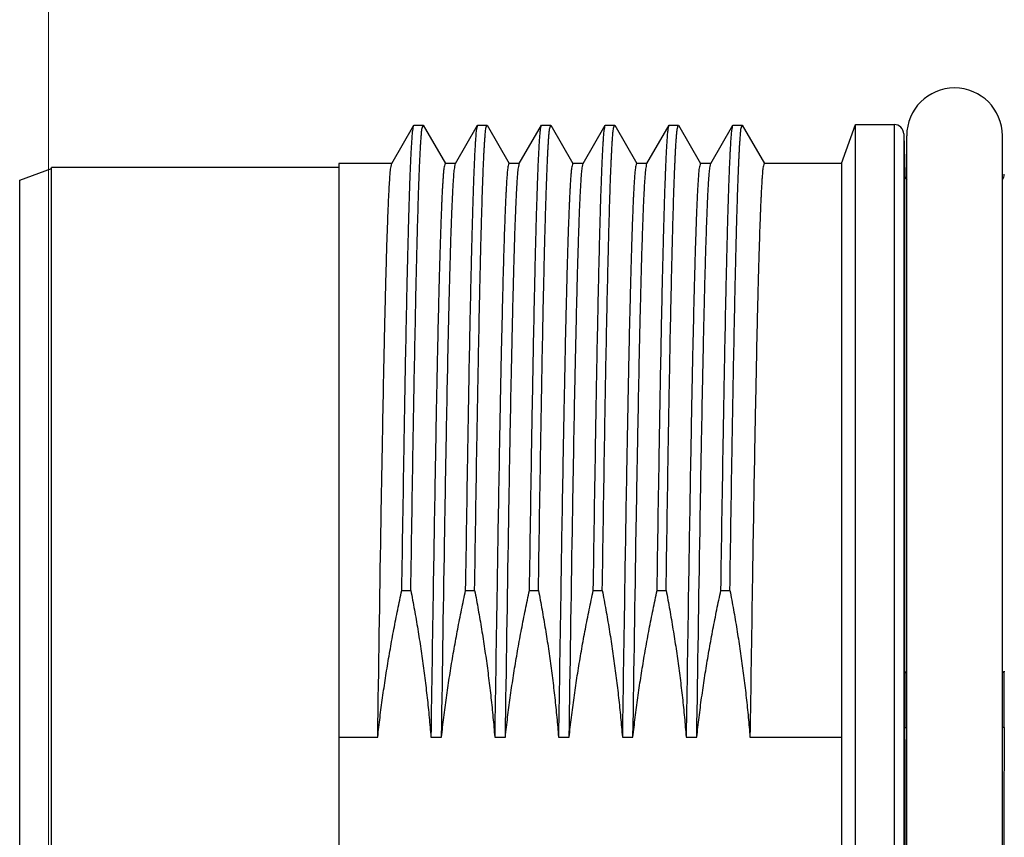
# Model space of a CAD drawing. Header units: millimetres. Extents: x 0 to 1071, y 0 to 742.
# Tile 88 of 130: x 385 to 400, y 445 to 458. Entities that reach past the tile are written whole.
import ezdxf

# ---------------------------------------------------------------- set-up
doc = ezdxf.new("R2010")
doc.units = ezdxf.units.MM
doc.header["$LTSCALE"] = 0.454724
doc.layers.add('NoLayerName_001', color=7, linetype='Continuous')
doc.layers.add('NoLayerName_007', color=7, linetype='Continuous')
doc.styles.get("Standard").update_dxf_attribs({"font": 'txt', "bigfont": 'extfont2'})
doc.dimstyles.get("Standard").update_dxf_attribs({"dimtxt": 2.5, "dimasz": 2.5, "dimexe": 1, "dimexo": 1, "dimtad": 1, "dimdec": 3, "dimzin": 0, "dimdsep": 46, "dimtxsty": 'Standard', "dimcen": 2.5, "dimadec": 3, "dimazin": 0, "dimtfac": 0.75, "dimtdec": 3, "dimtmove": 0, "dimatfit": 3, "dimfxl": 1, "dimarcsym": 0})

# ---------------------------------------------------------------- blocks, each defined once
blk = doc.blocks.new('_OPEN30')
at = {"color": 0, "linetype": 'ByBlock', "lineweight": -2}
for p, q in [((-1, 0.267949), (0, 0)), ((0, 0), (-1, -0.267949)), ((0, 0), (-1, 0))]:
    blk.add_line(p, q, dxfattribs=at)
blk = doc.blocks.new('*D151')
at = {"layer": 'Defpoints', "color": 0}
for p in [(512.5, 482.5), (385.5, 464.297), (385.5, 393.75)]:
    blk.add_point(p, dxfattribs=at)
at = {"layer": 'NoLayerName_001', "color": 0, "linetype": 'Continuous', "lineweight": 13}
for p, q in [((512.5, 480), (512.5, 391.25)), ((385.5, 461.797), (385.5, 391.25)), ((508.75, 393.75), (389.25, 393.75))]:
    blk.add_line(p, q, dxfattribs=at)
at = {"layer": 'NoLayerName_001', "color": 0, "lineweight": 13, "xscale": 3.75, "yscale": 3.75, "zscale": 3.75, "rotation": 180}
blk.add_blockref('_OPEN30', (385.5, 393.75), dxfattribs=at)
at = {"layer": 'NoLayerName_001', "color": 0, "lineweight": 13, "xscale": 3.75, "yscale": 3.75, "zscale": 3.75}
blk.add_blockref('_OPEN30', (512.5, 393.75), dxfattribs=at)
at = {"layer": 'NoLayerName_001', "color": 0, "lineweight": 13, "insert": (449, 400.717), "char_height": 8.75, "attachment_point": 5}
blk.add_mtext('\\W0.8000;127', dxfattribs=at)

msp = doc.modelspace()

# ---------------------------------------------------------------- linework, layer by layer
at = {"layer": 'NoLayerName_001', "color": 60, "linetype": 'Continuous', "lineweight": 25}
for p, q in [((390.879451, 455.287997), (391.225785, 455.887681)), ((391.225785, 455.887681), (391.229618, 455.891)), ((391.229618, 455.891), (391.370507, 455.891)), ((391.370507, 455.891), (391.37434, 455.887681)), ((391.37434, 455.887681), (391.720674, 455.287997)), ((391.879451, 455.287997), (392.225785, 455.887681)), ((392.225785, 455.887681), (392.229618, 455.891)), ((392.229618, 455.891), (392.370507, 455.891)), ((392.370507, 455.891), (392.37434, 455.887681)), ((392.37434, 455.887681), (392.720674, 455.287997)), ((392.879451, 455.287997), (393.225785, 455.887681)), ((393.225785, 455.887681), (393.229618, 455.891)), ((393.229618, 455.891), (393.370507, 455.891)), ((393.370507, 455.891), (393.37434, 455.887681)), ((393.37434, 455.887681), (393.720674, 455.287997)), ((393.879451, 455.287997), (394.225785, 455.887681)), ((394.225785, 455.887681), (394.229618, 455.891)), ((394.229618, 455.891), (394.370507, 455.891)), ((394.370507, 455.891), (394.37434, 455.887681)), ((394.37434, 455.887681), (394.720674, 455.287997)), ((394.879451, 455.287997), (395.225785, 455.887681)), ((395.225785, 455.887681), (395.229618, 455.891)), ((395.229618, 455.891), (395.370507, 455.891)), ((395.370507, 455.891), (395.37434, 455.887681)), ((395.37434, 455.887681), (395.720674, 455.287997)), ((395.879451, 455.287997), (396.225785, 455.887681)), ((396.225785, 455.887681), (396.229618, 455.891)), ((396.229618, 455.891), (396.370507, 455.891)), ((396.370507, 455.891), (396.37434, 455.887681)), ((396.37434, 455.887681), (396.720674, 455.287997)), ((398.150062, 455.899), (398.753939, 455.899)), ((398.753939, 455.899), (398.753939, 432.999)), ((398.903888, 455.752927), (398.903888, 433.145073)), ((398.903888, 455.752927), (398.920459, 455.120073)), ((398.950062, 433.174), (398.950062, 455.724)), ((400.450062, 433.174), (400.450062, 455.724)), ((390.883497, 455.2915), (390.050062, 455.2915)), ((390.050062, 455.291314), (390.050062, 433.606686)), ((391.883497, 455.2915), (391.716628, 455.2915)), ((392.883497, 455.2915), (392.716628, 455.2915)), ((393.883497, 455.2915), (393.716628, 455.2915)), ((394.883497, 455.2915), (394.716628, 455.2915)), ((395.883497, 455.2915), (395.716628, 455.2915)), ((397.928951, 455.2915), (396.716628, 455.2915)), ((397.928951, 455.2915), (397.928951, 433.6065)), ((398.920459, 447.329093), (398.920459, 455.120073)), ((391.038655, 448.596607), (391.179543, 448.596607)), ((392.038655, 448.596607), (392.179543, 448.596607)), ((393.038655, 448.596607), (393.179543, 448.596607)), ((394.038655, 448.596607), (394.179543, 448.596607)), ((395.038655, 448.596607), (395.179543, 448.596607)), ((396.038655, 448.596607), (396.179543, 448.596607)), ((398.922671, 446.448258), (398.950062, 446.448394)), ((400.477455, 446.448258), (400.450062, 446.448394)), ((390.050062, 446.296876), (390.660755, 446.296876)), ((391.493886, 446.296876), (391.660755, 446.296876)), ((392.493886, 446.296876), (392.660755, 446.296876)), ((393.493886, 446.296876), (393.660755, 446.296876)), ((394.493886, 446.296876), (394.660755, 446.296876)), ((395.493886, 446.296876), (395.660755, 446.296876)), ((396.493886, 446.296876), (397.928951, 446.296876))]:
    msp.add_line(p, q, dxfattribs=at)
for centre, radius, start, end in [((399.700062, 455.724), 0.75, 0, 180), ((398.753939, 455.749), 0.15, 1.5, 90), ((399.070408, 455.124), 0.15, 181.5, 216.4617564), ((400.329717, 455.124), 0.15, 323.5382439, 358.5), ((579.131482, 447.341043), 180.211023, 180.00379916, 180.28385047), ((222.937076, 447.334344), 177.54259, 359.71404496, 359.99830541), ((-5.263716, 444.449), 404.191331, 359.71659575, 0.28340425), ((804.663841, 444.449), 404.191331, 179.71659575, 180.28340425)]:
    msp.add_arc(centre, radius, start, end, dxfattribs=at)
for points, knots in [([(391.038655, 448.596607), (391.05011, 449.326058), (391.066964, 450.460775), (391.091543, 451.865604), (391.108189, 452.730086), (391.120763, 453.324394), (391.130715, 453.7566), (391.138777, 454.080741), (391.146002, 454.350845), (391.15222, 454.566916), (391.158069, 454.755967), (391.163432, 454.917998), (391.168272, 455.053012), (391.172432, 455.161012), (391.175726, 455.242006), (391.179221, 455.322992), (391.18295, 455.403967), (391.186999, 455.484928), (391.191529, 455.565857), (391.196408, 455.646786), (391.202888, 455.727548), (391.208185, 455.808553), (391.220669, 455.861212), (391.225785, 455.887665)], [0, 0, 0, 0, 2.188623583, 3.404525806, 4.21512723, 4.782548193, 5.187848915, 5.512089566, 5.755269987, 5.99845045, 6.16057108, 6.322691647, 6.48481155, 6.565871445, 6.646931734, 6.727992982, 6.80905513, 6.890116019, 6.971174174, 7.052235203, 7.133293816, 7.21437988, 7.295207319, 7.295207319, 7.295207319, 7.295207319]), ([(391.179543, 448.596607), (391.190812, 449.314988), (391.207328, 450.427337), (391.231584, 451.817713), (391.24797, 452.675086), (391.260629, 453.277541), (391.270671, 453.71778), (391.279251, 454.065321), (391.286682, 454.34334), (391.293343, 454.575009), (391.299088, 454.760332), (391.304494, 454.922477), (391.309465, 455.061447), (391.313934, 455.177244), (391.31779, 455.26987), (391.32085, 455.339332), (391.324098, 455.408786), (391.327582, 455.478228), (391.331339, 455.547658), (391.335566, 455.617051), (391.340056, 455.686466), (391.346408, 455.755605), (391.350339, 455.825001), (391.364796, 455.868934), (391.370507, 455.89098)], [0, 0, 0, 0, 2.155410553, 3.337409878, 4.171762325, 4.727997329, 5.145173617, 5.492820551, 5.770938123, 5.979526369, 6.188114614, 6.327173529, 6.466232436, 6.605291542, 6.674821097, 6.74435068, 6.813880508, 6.883410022, 6.952938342, 7.022469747, 7.091999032, 7.161523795, 7.231039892, 7.299360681, 7.299360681, 7.299360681, 7.299360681]), ([(392.038655, 448.596607), (392.05011, 449.326058), (392.066964, 450.460775), (392.091543, 451.865604), (392.108189, 452.730086), (392.120763, 453.324394), (392.130715, 453.7566), (392.138777, 454.080741), (392.146002, 454.350845), (392.15222, 454.566916), (392.158069, 454.755967), (392.163432, 454.917998), (392.168272, 455.053012), (392.172432, 455.161012), (392.175726, 455.242006), (392.179221, 455.322992), (392.18295, 455.403967), (392.186999, 455.484928), (392.191529, 455.565857), (392.196408, 455.646786), (392.202888, 455.727548), (392.208185, 455.808553), (392.220669, 455.861212), (392.225785, 455.887665)], [0, 0, 0, 0, 2.188623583, 3.404525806, 4.21512723, 4.782548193, 5.187848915, 5.512089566, 5.755269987, 5.99845045, 6.16057108, 6.322691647, 6.48481155, 6.565871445, 6.646931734, 6.727992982, 6.80905513, 6.890116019, 6.971174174, 7.052235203, 7.133293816, 7.21437988, 7.295207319, 7.295207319, 7.295207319, 7.295207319]), ([(392.179543, 448.596607), (392.190812, 449.314988), (392.207328, 450.427337), (392.231584, 451.817713), (392.24797, 452.675086), (392.260629, 453.277541), (392.270671, 453.71778), (392.279251, 454.065321), (392.286682, 454.34334), (392.293343, 454.575009), (392.299088, 454.760332), (392.304494, 454.922477), (392.309465, 455.061447), (392.313934, 455.177244), (392.31779, 455.26987), (392.32085, 455.339332), (392.324098, 455.408786), (392.327582, 455.478228), (392.331339, 455.547658), (392.335566, 455.617051), (392.340056, 455.686466), (392.346408, 455.755605), (392.350339, 455.825001), (392.364796, 455.868934), (392.370507, 455.89098)], [0, 0, 0, 0, 2.155410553, 3.337409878, 4.171762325, 4.727997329, 5.145173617, 5.492820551, 5.770938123, 5.979526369, 6.188114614, 6.327173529, 6.466232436, 6.605291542, 6.674821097, 6.74435068, 6.813880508, 6.883410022, 6.952938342, 7.022469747, 7.091999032, 7.161523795, 7.231039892, 7.299360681, 7.299360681, 7.299360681, 7.299360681]), ([(393.038655, 448.596607), (393.05011, 449.326058), (393.066964, 450.460775), (393.091543, 451.865604), (393.108189, 452.730086), (393.120763, 453.324394), (393.130715, 453.7566), (393.138777, 454.080741), (393.146002, 454.350845), (393.15222, 454.566916), (393.158069, 454.755967), (393.163432, 454.917998), (393.168272, 455.053012), (393.172432, 455.161012), (393.175726, 455.242006), (393.179221, 455.322992), (393.18295, 455.403967), (393.186999, 455.484928), (393.191529, 455.565857), (393.196408, 455.646786), (393.202888, 455.727548), (393.208185, 455.808553), (393.220669, 455.861212), (393.225785, 455.887665)], [0, 0, 0, 0, 2.188623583, 3.404525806, 4.21512723, 4.782548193, 5.187848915, 5.512089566, 5.755269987, 5.99845045, 6.16057108, 6.322691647, 6.48481155, 6.565871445, 6.646931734, 6.727992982, 6.80905513, 6.890116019, 6.971174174, 7.052235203, 7.133293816, 7.21437988, 7.295207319, 7.295207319, 7.295207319, 7.295207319]), ([(393.179543, 448.596607), (393.190812, 449.314988), (393.207328, 450.427337), (393.231584, 451.817713), (393.24797, 452.675086), (393.260629, 453.277541), (393.270671, 453.71778), (393.279251, 454.065321), (393.286682, 454.34334), (393.293343, 454.575009), (393.299088, 454.760332), (393.304494, 454.922477), (393.309465, 455.061447), (393.313934, 455.177244), (393.31779, 455.26987), (393.32085, 455.339332), (393.324098, 455.408786), (393.327582, 455.478228), (393.331339, 455.547658), (393.335566, 455.617051), (393.340056, 455.686466), (393.346408, 455.755605), (393.350339, 455.825001), (393.364796, 455.868934), (393.370507, 455.89098)], [0, 0, 0, 0, 2.155410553, 3.337409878, 4.171762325, 4.727997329, 5.145173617, 5.492820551, 5.770938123, 5.979526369, 6.188114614, 6.327173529, 6.466232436, 6.605291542, 6.674821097, 6.74435068, 6.813880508, 6.883410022, 6.952938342, 7.022469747, 7.091999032, 7.161523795, 7.231039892, 7.299360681, 7.299360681, 7.299360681, 7.299360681]), ([(394.038655, 448.596607), (394.05011, 449.326058), (394.066964, 450.460775), (394.091543, 451.865604), (394.108189, 452.730086), (394.120763, 453.324394), (394.130715, 453.7566), (394.138777, 454.080741), (394.146002, 454.350845), (394.15222, 454.566916), (394.158069, 454.755967), (394.163432, 454.917998), (394.168272, 455.053012), (394.172432, 455.161012), (394.175726, 455.242006), (394.179221, 455.322992), (394.18295, 455.403967), (394.186999, 455.484928), (394.191529, 455.565857), (394.196408, 455.646786), (394.202888, 455.727548), (394.208185, 455.808553), (394.220669, 455.861212), (394.225785, 455.887665)], [0, 0, 0, 0, 2.188623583, 3.404525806, 4.21512723, 4.782548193, 5.187848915, 5.512089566, 5.755269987, 5.99845045, 6.16057108, 6.322691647, 6.48481155, 6.565871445, 6.646931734, 6.727992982, 6.80905513, 6.890116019, 6.971174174, 7.052235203, 7.133293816, 7.21437988, 7.295207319, 7.295207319, 7.295207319, 7.295207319]), ([(394.179543, 448.596607), (394.190812, 449.314988), (394.207328, 450.427337), (394.231584, 451.817713), (394.24797, 452.675086), (394.260629, 453.277541), (394.270671, 453.71778), (394.279251, 454.065321), (394.286682, 454.34334), (394.293343, 454.575009), (394.299088, 454.760332), (394.304494, 454.922477), (394.309465, 455.061447), (394.313934, 455.177244), (394.31779, 455.26987), (394.32085, 455.339332), (394.324098, 455.408786), (394.327582, 455.478228), (394.331339, 455.547658), (394.335566, 455.617051), (394.340056, 455.686466), (394.346408, 455.755605), (394.350339, 455.825001), (394.364796, 455.868934), (394.370507, 455.89098)], [0, 0, 0, 0, 2.155410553, 3.337409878, 4.171762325, 4.727997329, 5.145173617, 5.492820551, 5.770938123, 5.979526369, 6.188114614, 6.327173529, 6.466232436, 6.605291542, 6.674821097, 6.74435068, 6.813880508, 6.883410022, 6.952938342, 7.022469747, 7.091999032, 7.161523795, 7.231039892, 7.299360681, 7.299360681, 7.299360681, 7.299360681]), ([(395.038655, 448.596607), (395.05011, 449.326058), (395.066964, 450.460775), (395.091543, 451.865604), (395.108189, 452.730086), (395.120763, 453.324394), (395.130715, 453.7566), (395.138777, 454.080741), (395.146002, 454.350845), (395.15222, 454.566916), (395.158069, 454.755967), (395.163432, 454.917998), (395.168272, 455.053012), (395.172432, 455.161012), (395.175726, 455.242006), (395.179221, 455.322992), (395.18295, 455.403967), (395.186999, 455.484928), (395.191529, 455.565857), (395.196408, 455.646786), (395.202888, 455.727548), (395.208185, 455.808553), (395.220669, 455.861212), (395.225785, 455.887665)], [0, 0, 0, 0, 2.188623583, 3.404525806, 4.21512723, 4.782548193, 5.187848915, 5.512089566, 5.755269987, 5.99845045, 6.16057108, 6.322691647, 6.48481155, 6.565871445, 6.646931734, 6.727992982, 6.80905513, 6.890116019, 6.971174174, 7.052235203, 7.133293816, 7.21437988, 7.295207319, 7.295207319, 7.295207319, 7.295207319]), ([(395.179543, 448.596607), (395.190812, 449.314988), (395.207328, 450.427337), (395.231584, 451.817713), (395.24797, 452.675086), (395.260629, 453.277541), (395.270671, 453.71778), (395.279251, 454.065321), (395.286682, 454.34334), (395.293343, 454.575009), (395.299088, 454.760332), (395.304494, 454.922477), (395.309465, 455.061447), (395.313934, 455.177244), (395.31779, 455.26987), (395.32085, 455.339332), (395.324098, 455.408786), (395.327582, 455.478228), (395.331339, 455.547658), (395.335566, 455.617051), (395.340056, 455.686466), (395.346408, 455.755605), (395.350339, 455.825001), (395.364796, 455.868934), (395.370507, 455.89098)], [0, 0, 0, 0, 2.155410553, 3.337409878, 4.171762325, 4.727997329, 5.145173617, 5.492820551, 5.770938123, 5.979526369, 6.188114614, 6.327173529, 6.466232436, 6.605291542, 6.674821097, 6.74435068, 6.813880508, 6.883410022, 6.952938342, 7.022469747, 7.091999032, 7.161523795, 7.231039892, 7.299360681, 7.299360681, 7.299360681, 7.299360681]), ([(396.038655, 448.596607), (396.05011, 449.326058), (396.066964, 450.460775), (396.091543, 451.865604), (396.108189, 452.730086), (396.120763, 453.324394), (396.130715, 453.7566), (396.138777, 454.080741), (396.146002, 454.350845), (396.15222, 454.566916), (396.158069, 454.755967), (396.163432, 454.917998), (396.168272, 455.053012), (396.172432, 455.161012), (396.175726, 455.242006), (396.179221, 455.322992), (396.18295, 455.403967), (396.186999, 455.484928), (396.191529, 455.565857), (396.196408, 455.646786), (396.202888, 455.727548), (396.208185, 455.808553), (396.220669, 455.861212), (396.225785, 455.887665)], [0, 0, 0, 0, 2.188623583, 3.404525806, 4.21512723, 4.782548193, 5.187848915, 5.512089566, 5.755269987, 5.99845045, 6.16057108, 6.322691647, 6.48481155, 6.565871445, 6.646931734, 6.727992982, 6.80905513, 6.890116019, 6.971174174, 7.052235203, 7.133293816, 7.21437988, 7.295207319, 7.295207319, 7.295207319, 7.295207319]), ([(396.179543, 448.596607), (396.190812, 449.314988), (396.207328, 450.427337), (396.231584, 451.817713), (396.24797, 452.675086), (396.260629, 453.277541), (396.270671, 453.71778), (396.279251, 454.065321), (396.286682, 454.34334), (396.293343, 454.575009), (396.299088, 454.760332), (396.304494, 454.922477), (396.309465, 455.061447), (396.313934, 455.177244), (396.31779, 455.26987), (396.32085, 455.339332), (396.324098, 455.408786), (396.327582, 455.478228), (396.331339, 455.547658), (396.335566, 455.617051), (396.340056, 455.686466), (396.346408, 455.755605), (396.350339, 455.825001), (396.364796, 455.868934), (396.370507, 455.89098)], [0, 0, 0, 0, 2.155410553, 3.337409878, 4.171762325, 4.727997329, 5.145173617, 5.492820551, 5.770938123, 5.979526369, 6.188114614, 6.327173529, 6.466232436, 6.605291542, 6.674821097, 6.74435068, 6.813880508, 6.883410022, 6.952938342, 7.022469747, 7.091999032, 7.161523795, 7.231039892, 7.299360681, 7.299360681, 7.299360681, 7.299360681]), ([(390.660755, 446.296876), (390.677571, 447.376255), (390.700413, 448.935381), (390.732639, 450.79426), (390.75151, 451.783631), (390.765285, 452.443188), (390.776158, 452.922847), (390.784956, 453.282577), (390.792826, 453.582338), (390.799592, 453.822134), (390.805956, 454.031942), (390.811789, 454.211766), (390.817031, 454.361607), (390.821552, 454.481468), (390.825129, 454.571356), (390.828919, 454.661236), (390.832983, 454.751103), (390.837374, 454.840957), (390.842254, 454.930779), (390.847568, 455.020599), (390.854536, 455.110235), (390.860391, 455.200108), (390.873903, 455.258601), (390.879451, 455.28798)], [0, 0, 0, 0, 3.238529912, 4.677876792, 5.577468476, 6.207182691, 6.656978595, 7.016815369, 7.286692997, 7.556570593, 7.736489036, 7.916407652, 8.096326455, 8.186285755, 8.276245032, 8.366204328, 8.456163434, 8.546122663, 8.636082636, 8.726040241, 8.816003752, 8.905948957, 8.995645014, 8.995645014, 8.995645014, 8.995645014]), ([(391.716628, 455.291479), (391.710398, 455.266601), (391.694625, 455.216982), (391.690335, 455.138859), (391.68341, 455.060987), (391.678511, 454.982836), (391.673905, 454.904707), (391.669799, 454.82654), (391.665996, 454.74836), (391.662453, 454.670167), (391.659117, 454.591966), (391.654901, 454.487688), (391.650004, 454.357326), (391.64457, 454.200875), (391.638642, 454.018335), (391.632363, 453.809703), (391.625047, 453.548897), (391.616894, 453.235914), (391.606825, 452.818582), (391.594684, 452.27081), (391.578794, 451.488247), (391.556221, 450.262187), (391.526776, 448.488256), (391.505879, 447.079508), (391.493886, 446.296876)], [0, 0, 0, 0, 0.076938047, 0.155230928, 0.233497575, 0.31177395, 0.390044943, 0.468317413, 0.546590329, 0.624862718, 0.703135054, 0.781407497, 0.937952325, 1.094497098, 1.251041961, 1.485859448, 1.720676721, 2.033766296, 2.425128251, 2.973034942, 3.677486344, 4.77329957, 6.651836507, 9.000007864, 9.000007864, 9.000007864, 9.000007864]), ([(391.660755, 446.296876), (391.677571, 447.376255), (391.700413, 448.935381), (391.732639, 450.79426), (391.75151, 451.783631), (391.765285, 452.443188), (391.776158, 452.922847), (391.784956, 453.282577), (391.792826, 453.582338), (391.799592, 453.822134), (391.805956, 454.031942), (391.811789, 454.211766), (391.817031, 454.361607), (391.821552, 454.481468), (391.825129, 454.571356), (391.828919, 454.661236), (391.832983, 454.751103), (391.837374, 454.840957), (391.842254, 454.930779), (391.847568, 455.020599), (391.854536, 455.110235), (391.860391, 455.200108), (391.873903, 455.258601), (391.879451, 455.28798)], [0, 0, 0, 0, 3.238529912, 4.677876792, 5.577468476, 6.207182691, 6.656978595, 7.016815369, 7.286692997, 7.556570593, 7.736489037, 7.916407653, 8.096326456, 8.186285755, 8.276245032, 8.366204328, 8.456163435, 8.546122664, 8.636082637, 8.726040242, 8.816003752, 8.905948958, 8.995645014, 8.995645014, 8.995645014, 8.995645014]), ([(392.716628, 455.291479), (392.710398, 455.266601), (392.694625, 455.216982), (392.690335, 455.138859), (392.68341, 455.060987), (392.678511, 454.982836), (392.673905, 454.904707), (392.669799, 454.826539), (392.665996, 454.74836), (392.662453, 454.670167), (392.659117, 454.591966), (392.654901, 454.487688), (392.650004, 454.357326), (392.64457, 454.200875), (392.638642, 454.018335), (392.632363, 453.809703), (392.625047, 453.548897), (392.616894, 453.235914), (392.606825, 452.818582), (392.594684, 452.27081), (392.578794, 451.488247), (392.556221, 450.262187), (392.526776, 448.488256), (392.505879, 447.079508), (392.493886, 446.296876)], [0, 0, 0, 0, 0.076938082, 0.155230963, 0.233497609, 0.311773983, 0.390044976, 0.468317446, 0.546590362, 0.62486275, 0.703135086, 0.781407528, 0.937952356, 1.094497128, 1.25104199, 1.485859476, 1.720676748, 2.033766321, 2.425128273, 2.973034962, 3.67748636, 4.77329958, 6.651836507, 9.000007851, 9.000007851, 9.000007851, 9.000007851]), ([(392.660755, 446.296876), (392.677571, 447.376255), (392.700413, 448.935381), (392.732639, 450.79426), (392.75151, 451.783631), (392.765285, 452.443188), (392.776158, 452.922847), (392.784956, 453.282577), (392.792826, 453.582338), (392.799592, 453.822134), (392.805956, 454.031942), (392.811789, 454.211766), (392.817031, 454.361607), (392.821552, 454.481468), (392.825129, 454.571356), (392.828919, 454.661236), (392.832983, 454.751103), (392.837374, 454.840957), (392.842254, 454.930779), (392.847568, 455.020599), (392.854536, 455.110235), (392.860391, 455.200108), (392.873903, 455.258601), (392.879451, 455.28798)], [0, 0, 0, 0, 3.238529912, 4.677876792, 5.577468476, 6.207182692, 6.656978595, 7.016815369, 7.286692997, 7.556570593, 7.736489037, 7.916407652, 8.096326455, 8.186285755, 8.276245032, 8.366204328, 8.456163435, 8.546122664, 8.636082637, 8.726040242, 8.816003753, 8.905948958, 8.995645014, 8.995645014, 8.995645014, 8.995645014]), ([(393.716628, 455.291479), (393.710398, 455.266601), (393.694625, 455.216982), (393.690335, 455.138859), (393.68341, 455.060987), (393.678511, 454.982836), (393.673905, 454.904707), (393.669799, 454.826539), (393.665996, 454.74836), (393.662453, 454.670167), (393.659117, 454.591966), (393.654901, 454.487688), (393.650004, 454.357326), (393.64457, 454.200875), (393.638642, 454.018335), (393.632363, 453.809703), (393.625047, 453.548897), (393.616894, 453.235914), (393.606825, 452.818582), (393.594684, 452.27081), (393.578794, 451.488247), (393.556221, 450.262187), (393.526776, 448.488256), (393.505879, 447.079508), (393.493886, 446.296876)], [0, 0, 0, 0, 0.076938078, 0.155230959, 0.233497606, 0.31177398, 0.390044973, 0.468317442, 0.546590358, 0.624862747, 0.703135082, 0.781407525, 0.937952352, 1.094497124, 1.251041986, 1.485859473, 1.720676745, 2.033766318, 2.425128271, 2.97303496, 3.677486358, 4.773299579, 6.651836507, 9.000007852, 9.000007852, 9.000007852, 9.000007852]), ([(393.660755, 446.296876), (393.677571, 447.376255), (393.700413, 448.935381), (393.732639, 450.79426), (393.75151, 451.783631), (393.765285, 452.443188), (393.776158, 452.922847), (393.784956, 453.282577), (393.792826, 453.582338), (393.799592, 453.822134), (393.805956, 454.031942), (393.811789, 454.211766), (393.817031, 454.361607), (393.821552, 454.481468), (393.825129, 454.571356), (393.828919, 454.661236), (393.832983, 454.751103), (393.837374, 454.840957), (393.842254, 454.930779), (393.847568, 455.020599), (393.854536, 455.110235), (393.860391, 455.200108), (393.873903, 455.258601), (393.879451, 455.28798)], [0, 0, 0, 0, 3.238529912, 4.677876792, 5.577468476, 6.207182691, 6.656978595, 7.016815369, 7.286692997, 7.556570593, 7.736489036, 7.916407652, 8.096326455, 8.186285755, 8.276245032, 8.366204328, 8.456163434, 8.546122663, 8.636082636, 8.726040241, 8.816003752, 8.905948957, 8.995645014, 8.995645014, 8.995645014, 8.995645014]), ([(394.716628, 455.291479), (394.710398, 455.266601), (394.694625, 455.216982), (394.690335, 455.138859), (394.68341, 455.060987), (394.678511, 454.982836), (394.673905, 454.904707), (394.669799, 454.82654), (394.665996, 454.74836), (394.662453, 454.670167), (394.659117, 454.591966), (394.654901, 454.487688), (394.650004, 454.357326), (394.64457, 454.200875), (394.638642, 454.018335), (394.632363, 453.809703), (394.625047, 453.548897), (394.616894, 453.235914), (394.606825, 452.818582), (394.594684, 452.27081), (394.578794, 451.488247), (394.556221, 450.262187), (394.526776, 448.488256), (394.505879, 447.079508), (394.493886, 446.296876)], [0, 0, 0, 0, 0.076938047, 0.155230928, 0.233497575, 0.31177395, 0.390044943, 0.468317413, 0.546590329, 0.624862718, 0.703135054, 0.781407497, 0.937952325, 1.094497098, 1.251041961, 1.485859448, 1.720676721, 2.033766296, 2.425128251, 2.973034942, 3.677486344, 4.77329957, 6.651836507, 9.000007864, 9.000007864, 9.000007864, 9.000007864]), ([(394.660755, 446.296876), (394.677571, 447.376255), (394.700413, 448.935381), (394.732639, 450.79426), (394.75151, 451.783631), (394.765285, 452.443188), (394.776158, 452.922847), (394.784956, 453.282577), (394.792826, 453.582338), (394.799592, 453.822134), (394.805956, 454.031942), (394.811789, 454.211766), (394.817031, 454.361607), (394.821552, 454.481468), (394.825129, 454.571356), (394.828919, 454.661236), (394.832983, 454.751103), (394.837374, 454.840957), (394.842254, 454.930779), (394.847568, 455.020599), (394.854536, 455.110235), (394.860391, 455.200108), (394.873903, 455.258601), (394.879451, 455.28798)], [0, 0, 0, 0, 3.238529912, 4.677876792, 5.577468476, 6.207182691, 6.656978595, 7.016815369, 7.286692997, 7.556570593, 7.736489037, 7.916407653, 8.096326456, 8.186285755, 8.276245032, 8.366204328, 8.456163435, 8.546122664, 8.636082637, 8.726040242, 8.816003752, 8.905948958, 8.995645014, 8.995645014, 8.995645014, 8.995645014]), ([(395.716628, 455.291479), (395.710398, 455.266601), (395.694625, 455.216982), (395.690335, 455.138859), (395.68341, 455.060987), (395.678511, 454.982836), (395.673905, 454.904707), (395.669799, 454.826539), (395.665996, 454.74836), (395.662453, 454.670167), (395.659117, 454.591966), (395.654901, 454.487688), (395.650004, 454.357326), (395.64457, 454.200875), (395.638642, 454.018335), (395.632363, 453.809703), (395.625047, 453.548897), (395.616894, 453.235914), (395.606825, 452.818582), (395.594684, 452.27081), (395.578794, 451.488247), (395.556221, 450.262187), (395.526776, 448.488256), (395.505879, 447.079508), (395.493886, 446.296876)], [0, 0, 0, 0, 0.076938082, 0.155230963, 0.233497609, 0.311773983, 0.390044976, 0.468317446, 0.546590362, 0.62486275, 0.703135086, 0.781407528, 0.937952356, 1.094497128, 1.25104199, 1.485859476, 1.720676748, 2.033766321, 2.425128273, 2.973034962, 3.67748636, 4.77329958, 6.651836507, 9.000007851, 9.000007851, 9.000007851, 9.000007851]), ([(395.660755, 446.296876), (395.677571, 447.376255), (395.700413, 448.935381), (395.732639, 450.79426), (395.75151, 451.783631), (395.765285, 452.443188), (395.776158, 452.922847), (395.784956, 453.282577), (395.792826, 453.582338), (395.799592, 453.822134), (395.805956, 454.031942), (395.811789, 454.211766), (395.817031, 454.361607), (395.821552, 454.481468), (395.825129, 454.571356), (395.828919, 454.661236), (395.832983, 454.751103), (395.837374, 454.840957), (395.842254, 454.930779), (395.847568, 455.020599), (395.854536, 455.110235), (395.860391, 455.200108), (395.873903, 455.258601), (395.879451, 455.28798)], [0, 0, 0, 0, 3.238529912, 4.677876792, 5.577468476, 6.207182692, 6.656978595, 7.016815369, 7.286692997, 7.556570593, 7.736489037, 7.916407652, 8.096326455, 8.186285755, 8.276245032, 8.366204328, 8.456163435, 8.546122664, 8.636082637, 8.726040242, 8.816003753, 8.905948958, 8.995645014, 8.995645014, 8.995645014, 8.995645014]), ([(396.716628, 455.291479), (396.710398, 455.266601), (396.694625, 455.216982), (396.690335, 455.138859), (396.68341, 455.060987), (396.678511, 454.982836), (396.673905, 454.904707), (396.669799, 454.826539), (396.665996, 454.74836), (396.662453, 454.670167), (396.659117, 454.591966), (396.654901, 454.487688), (396.650004, 454.357326), (396.64457, 454.200875), (396.638642, 454.018335), (396.632363, 453.809703), (396.625047, 453.548897), (396.616894, 453.235914), (396.606825, 452.818582), (396.594684, 452.27081), (396.578794, 451.488247), (396.556221, 450.262187), (396.526776, 448.488256), (396.505879, 447.079508), (396.493886, 446.296876)], [0, 0, 0, 0, 0.076938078, 0.155230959, 0.233497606, 0.31177398, 0.390044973, 0.468317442, 0.546590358, 0.624862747, 0.703135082, 0.781407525, 0.937952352, 1.094497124, 1.251041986, 1.485859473, 1.720676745, 2.033766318, 2.425128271, 2.97303496, 3.677486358, 4.773299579, 6.651836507, 9.000007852, 9.000007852, 9.000007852, 9.000007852]), ([(390.660755, 446.296876), (390.666515, 446.348349), (390.677741, 446.451335), (390.696354, 446.605622), (390.716006, 446.759798), (390.736871, 446.913833), (390.75888, 447.067723), (390.782028, 447.221459), (390.806293, 447.37503), (390.831659, 447.528429), (390.858107, 447.681646), (390.885617, 447.834673), (390.914175, 447.987499), (390.943753, 448.140119), (390.974371, 448.292514), (391.00586, 448.444708), (391.027803, 448.54596), (391.038655, 448.596607)], [0, 0, 0, 0, 0.155382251, 0.310785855, 0.466209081, 0.621649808, 0.777105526, 0.932573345, 1.088050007, 1.243531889, 1.399015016, 1.554495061, 1.709967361, 1.865426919, 2.020868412, 2.176286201, 2.331674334, 2.331674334, 2.331674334, 2.331674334]), ([(391.179543, 448.596607), (391.18908, 448.54591), (391.208405, 448.444552), (391.235896, 448.292223), (391.262475, 448.139709), (391.287964, 447.986988), (391.312392, 447.83408), (391.335729, 447.680993), (391.357963, 447.527738), (391.379075, 447.374325), (391.39905, 447.220765), (391.417872, 447.067069), (391.435521, 446.913246), (391.451994, 446.759308), (391.467222, 446.605261), (391.481385, 446.451132), (391.489618, 446.348284), (391.493886, 446.296876)], [0, 0, 0, 0, 0.154758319, 0.309547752, 0.464362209, 0.61919589, 0.774043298, 0.928899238, 1.083758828, 1.238617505, 1.393471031, 1.548315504, 1.703147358, 1.857963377, 2.012760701, 2.167536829, 2.32228963, 2.32228963, 2.32228963, 2.32228963]), ([(391.660755, 446.296876), (391.666515, 446.348349), (391.677741, 446.451335), (391.696354, 446.605622), (391.716006, 446.759798), (391.736871, 446.913833), (391.75888, 447.067723), (391.782028, 447.221459), (391.806293, 447.37503), (391.831659, 447.528429), (391.858107, 447.681646), (391.885617, 447.834673), (391.914175, 447.987499), (391.943753, 448.140119), (391.974371, 448.292514), (392.00586, 448.444708), (392.027803, 448.54596), (392.038655, 448.596607)], [0, 0, 0, 0, 0.155382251, 0.310785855, 0.466209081, 0.621649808, 0.777105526, 0.932573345, 1.088050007, 1.243531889, 1.399015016, 1.554495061, 1.709967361, 1.865426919, 2.020868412, 2.176286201, 2.331674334, 2.331674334, 2.331674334, 2.331674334]), ([(392.179543, 448.596607), (392.18908, 448.54591), (392.208405, 448.444552), (392.235896, 448.292223), (392.262475, 448.139709), (392.287964, 447.986988), (392.312392, 447.83408), (392.335729, 447.680993), (392.357963, 447.527738), (392.379075, 447.374325), (392.39905, 447.220765), (392.417872, 447.067069), (392.435521, 446.913246), (392.451994, 446.759308), (392.467222, 446.605261), (392.481385, 446.451132), (392.489618, 446.348284), (392.493886, 446.296876)], [0, 0, 0, 0, 0.154758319, 0.309547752, 0.464362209, 0.61919589, 0.774043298, 0.928899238, 1.083758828, 1.238617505, 1.393471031, 1.548315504, 1.703147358, 1.857963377, 2.012760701, 2.167536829, 2.32228963, 2.32228963, 2.32228963, 2.32228963]), ([(392.660755, 446.296876), (392.666515, 446.348349), (392.677741, 446.451335), (392.696354, 446.605622), (392.716006, 446.759798), (392.736871, 446.913833), (392.75888, 447.067723), (392.782028, 447.221459), (392.806293, 447.37503), (392.831659, 447.528429), (392.858107, 447.681646), (392.885617, 447.834673), (392.914175, 447.987499), (392.943753, 448.140119), (392.974371, 448.292514), (393.00586, 448.444708), (393.027803, 448.54596), (393.038655, 448.596607)], [0, 0, 0, 0, 0.155382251, 0.310785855, 0.466209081, 0.621649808, 0.777105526, 0.932573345, 1.088050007, 1.243531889, 1.399015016, 1.554495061, 1.709967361, 1.865426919, 2.020868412, 2.176286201, 2.331674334, 2.331674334, 2.331674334, 2.331674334]), ([(393.179543, 448.596607), (393.18908, 448.54591), (393.208405, 448.444552), (393.235896, 448.292223), (393.262475, 448.139709), (393.287964, 447.986988), (393.312392, 447.83408), (393.335729, 447.680993), (393.357963, 447.527738), (393.379075, 447.374325), (393.39905, 447.220765), (393.417872, 447.067069), (393.435521, 446.913246), (393.451994, 446.759308), (393.467222, 446.605261), (393.481385, 446.451132), (393.489618, 446.348284), (393.493886, 446.296876)], [0, 0, 0, 0, 0.154758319, 0.309547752, 0.464362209, 0.61919589, 0.774043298, 0.928899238, 1.083758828, 1.238617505, 1.393471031, 1.548315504, 1.703147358, 1.857963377, 2.012760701, 2.167536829, 2.32228963, 2.32228963, 2.32228963, 2.32228963]), ([(393.660755, 446.296876), (393.666515, 446.348349), (393.677741, 446.451335), (393.696354, 446.605622), (393.716006, 446.759798), (393.736871, 446.913833), (393.75888, 447.067723), (393.782028, 447.221459), (393.806293, 447.37503), (393.831659, 447.528429), (393.858107, 447.681646), (393.885617, 447.834673), (393.914175, 447.987499), (393.943753, 448.140119), (393.974371, 448.292514), (394.00586, 448.444708), (394.027803, 448.54596), (394.038655, 448.596607)], [0, 0, 0, 0, 0.155382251, 0.310785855, 0.466209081, 0.621649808, 0.777105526, 0.932573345, 1.088050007, 1.243531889, 1.399015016, 1.554495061, 1.709967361, 1.865426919, 2.020868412, 2.176286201, 2.331674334, 2.331674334, 2.331674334, 2.331674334]), ([(394.179543, 448.596607), (394.18908, 448.54591), (394.208405, 448.444552), (394.235896, 448.292223), (394.262475, 448.139709), (394.287964, 447.986988), (394.312392, 447.83408), (394.335729, 447.680993), (394.357963, 447.527738), (394.379075, 447.374325), (394.39905, 447.220765), (394.417872, 447.067069), (394.435521, 446.913246), (394.451994, 446.759308), (394.467222, 446.605261), (394.481385, 446.451132), (394.489618, 446.348284), (394.493886, 446.296876)], [0, 0, 0, 0, 0.154758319, 0.309547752, 0.464362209, 0.61919589, 0.774043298, 0.928899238, 1.083758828, 1.238617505, 1.393471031, 1.548315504, 1.703147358, 1.857963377, 2.012760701, 2.167536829, 2.32228963, 2.32228963, 2.32228963, 2.32228963]), ([(394.660755, 446.296876), (394.666515, 446.348349), (394.677741, 446.451335), (394.696354, 446.605622), (394.716006, 446.759798), (394.736871, 446.913833), (394.75888, 447.067723), (394.782028, 447.221459), (394.806293, 447.37503), (394.831659, 447.528429), (394.858107, 447.681646), (394.885617, 447.834673), (394.914175, 447.987499), (394.943753, 448.140119), (394.974371, 448.292514), (395.00586, 448.444708), (395.027803, 448.54596), (395.038655, 448.596607)], [0, 0, 0, 0, 0.155382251, 0.310785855, 0.466209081, 0.621649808, 0.777105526, 0.932573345, 1.088050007, 1.243531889, 1.399015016, 1.554495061, 1.709967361, 1.865426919, 2.020868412, 2.176286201, 2.331674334, 2.331674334, 2.331674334, 2.331674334]), ([(395.179543, 448.596607), (395.18908, 448.54591), (395.208405, 448.444552), (395.235896, 448.292223), (395.262475, 448.139709), (395.287964, 447.986988), (395.312392, 447.83408), (395.335729, 447.680993), (395.357963, 447.527738), (395.379075, 447.374325), (395.39905, 447.220765), (395.417872, 447.067069), (395.435521, 446.913246), (395.451994, 446.759308), (395.467222, 446.605261), (395.481385, 446.451132), (395.489618, 446.348284), (395.493886, 446.296876)], [0, 0, 0, 0, 0.154758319, 0.309547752, 0.464362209, 0.61919589, 0.774043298, 0.928899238, 1.083758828, 1.238617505, 1.393471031, 1.548315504, 1.703147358, 1.857963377, 2.012760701, 2.167536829, 2.32228963, 2.32228963, 2.32228963, 2.32228963]), ([(395.660755, 446.296876), (395.666515, 446.348349), (395.677741, 446.451335), (395.696354, 446.605622), (395.716006, 446.759798), (395.736871, 446.913833), (395.75888, 447.067723), (395.782028, 447.221459), (395.806293, 447.37503), (395.831659, 447.528429), (395.858107, 447.681646), (395.885617, 447.834673), (395.914175, 447.987499), (395.943753, 448.140119), (395.974371, 448.292514), (396.00586, 448.444708), (396.027803, 448.54596), (396.038655, 448.596607)], [0, 0, 0, 0, 0.155382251, 0.310785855, 0.466209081, 0.621649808, 0.777105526, 0.932573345, 1.088050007, 1.243531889, 1.399015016, 1.554495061, 1.709967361, 1.865426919, 2.020868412, 2.176286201, 2.331674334, 2.331674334, 2.331674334, 2.331674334]), ([(396.179543, 448.596607), (396.18908, 448.54591), (396.208405, 448.444552), (396.235896, 448.292223), (396.262475, 448.139709), (396.287964, 447.986988), (396.312392, 447.83408), (396.335729, 447.680993), (396.357963, 447.527738), (396.379075, 447.374325), (396.39905, 447.220765), (396.417872, 447.067069), (396.435521, 446.913246), (396.451994, 446.759308), (396.467222, 446.605261), (396.481385, 446.451132), (396.489618, 446.348284), (396.493886, 446.296876)], [0, 0, 0, 0, 0.154758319, 0.309547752, 0.464362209, 0.61919589, 0.774043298, 0.928899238, 1.083758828, 1.238617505, 1.393471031, 1.548315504, 1.703147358, 1.857963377, 2.012760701, 2.167536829, 2.32228963, 2.32228963, 2.32228963, 2.32228963]), ([(398.920459, 447.329093), (398.920572, 447.328481), (398.920725, 447.327238), (398.921395, 447.325471), (398.922273, 447.323787), (398.923367, 447.322192), (398.924624, 447.320682), (398.92601, 447.319258), (398.927485, 447.31792), (398.929013, 447.316663), (398.930574, 447.315486), (398.932162, 447.314386), (398.933775, 447.313358), (398.935411, 447.312396), (398.937069, 447.311493), (398.938747, 447.310644), (398.940443, 447.309841), (398.942156, 447.309079), (398.943884, 447.308352), (398.945626, 447.307653), (398.94738, 447.306975), (398.948556, 447.306538), (398.949144, 447.306317)], [0, 0, 0, 0, 0.00186957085, 0.00373692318, 0.00562982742, 0.0075600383, 0.00952631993, 0.01151762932, 0.0135157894, 0.01549785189, 0.01745129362, 0.01938067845, 0.02129122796, 0.02318755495, 0.02507367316, 0.02695302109, 0.02882849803, 0.0307025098, 0.03257702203, 0.03445361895, 0.03633356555, 0.03821787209, 0.03821787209, 0.03821787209, 0.03821787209]), ([(400.479666, 447.329093), (400.479553, 447.328481), (400.4794, 447.327238), (400.47873, 447.325471), (400.477852, 447.323787), (400.476758, 447.322192), (400.4755, 447.320682), (400.474115, 447.319258), (400.47264, 447.31792), (400.471112, 447.316663), (400.469551, 447.315486), (400.467963, 447.314386), (400.46635, 447.313358), (400.464714, 447.312396), (400.463056, 447.311493), (400.461378, 447.310644), (400.459682, 447.309841), (400.457969, 447.309079), (400.456241, 447.308352), (400.454499, 447.307653), (400.452745, 447.306975), (400.451569, 447.306538), (400.450981, 447.306317)], [0, 0, 0, 0, 0.00186957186, 0.00373692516, 0.00562983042, 0.0075600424, 0.00952632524, 0.0115176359, 0.01351579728, 0.01549786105, 0.01745130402, 0.01938069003, 0.02129124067, 0.02318756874, 0.02507368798, 0.02695303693, 0.02882851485, 0.03070252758, 0.03257704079, 0.03445363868, 0.03633358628, 0.03821789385, 0.03821789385, 0.03821789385, 0.03821789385])]:
    msp.add_open_spline(points, degree=3, knots=knots, dxfattribs=at)
at = {"layer": 'NoLayerName_007', "color": 60, "linetype": 'Continuous', "lineweight": 25}
for p, q in [((397.928951, 455.2915), (398.150062, 455.899)), ((398.150062, 432.999), (398.150062, 455.899)), ((385.050062, 455.027015), (385.550062, 455.209)), ((385.550062, 433.674), (385.550062, 455.224)), ((390.050062, 455.224), (385.550062, 455.224)), ((385.050062, 433.870985), (385.050062, 455.027015))]:
    msp.add_line(p, q, dxfattribs=at)

# ---------------------------------------------------------------- dimensions: what is measured, and where the dimension line sits
at = {"layer": 'NoLayerName_001', "color": 3, "linetype": 'Continuous', "lineweight": 13}
dim = msp.add_linear_dim(base=(385.500001, 393.75), p1=(512.5, 482.5), p2=(385.500001, 464.296655), angle=180, text='\\W0.8000;<>', dimstyle='Standard', override={"dimtxt": 8.75, "dimasz": 3.75, "dimexe": 2.5, "dimexo": 2.5, "dimgap": 2.5, "dimzin": 8, "dimblk": 'OPEN30', "dimclrd": 0, "dimclre": 0, "dimclrt": 0, "dimtp": 0, "dimtm": 0, "dimlwd": 13, "dimlwe": 13}, dxfattribs=at)
dim.commit()
dim.dimension.update_dxf_attribs({"geometry": '*D151', "text_midpoint": (449, 393.75), "dimtype": 160})

doc.saveas('drawing.dxf')
